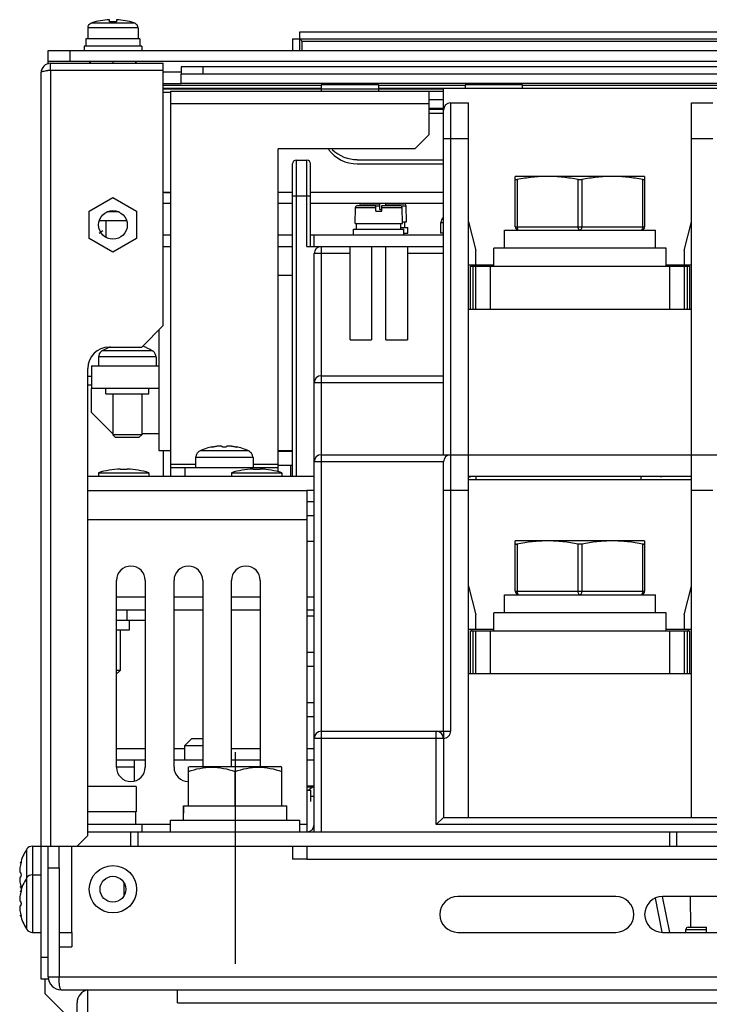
# Model space of a CAD drawing. Header units: millimetres. Extents: x 0 to 1800, y 0 to 1500.
# Tile 3 of 24: x 488 to 584, y 147 to 284. Entities that reach past the tile are written whole.
import ezdxf

# ---------------------------------------------------------------- set-up
doc = ezdxf.new("R2010")
doc.units = ezdxf.units.MM
doc.header["$LTSCALE"] = 99
doc.linetypes.add('CENTER', pattern=[0.6, 0.375, -0.075, 0.075, -0.075])
doc.layers.get('0').update_dxf_attribs({"linetype": 'CONTINUOUS'})
doc.layers.add('002_AXIS', color=7, linetype='CONTINUOUS')
doc.layers.add('00_COMPONENTS', color=7, linetype='CONTINUOUS')

msp = doc.modelspace()

# ---------------------------------------------------------------- linework, layer by layer
at = {"color": 7, "linetype": 'CONTINUOUS'}
for p, q in [((497.28, 282.44), (497.23, 282.44)), ((497.28, 282.51), (497.28, 282.44)), ((500.23, 283.31), (500.23, 283.61)), ((501.22, 283.61), (501.22, 283.31)), ((504.18, 282.51), (504.18, 282.44)), ((504.23, 282.44), (504.18, 282.44)), ((526.73, 279.34), (526.73, 281.94)), ((496.73, 279.94), (496.73, 279.34)), ((504.73, 279.94), (496.73, 279.94)), ((496.98, 280.94), (496.98, 279.94)), ((504.47, 280.94), (496.98, 280.94)), ((504.47, 280.94), (504.47, 279.94)), ((504.73, 279.94), (504.73, 279.34)), ((525.73, 280.94), (660.73, 280.94)), ((491.73, 277.42), (491.73, 279.34)), ((494.73, 279.34), (494.73, 277.84)), ((491.73, 277.84), (809.73, 277.84)), ((510.23, 277.04), (510.23, 276.04)), ((658.73, 277.04), (510.23, 277.04)), ((513.23, 277.04), (513.23, 276.04)), ((507.73, 274.52), (529.73, 274.52)), ((529.73, 274.54), (529.73, 273.64)), ((537.73, 274.54), (529.73, 274.54)), ((537.73, 273.64), (537.73, 274.54)), ((537.73, 274.52), (549.73, 274.52)), ((549.73, 274.54), (549.73, 274.04)), ((557.73, 274.54), (549.73, 274.54)), ((557.73, 274.04), (557.73, 274.54)), ((557.73, 274.52), (611.23, 274.52)), ((507.73, 274.09), (529.73, 274.09)), ((507.73, 273.97), (546.73, 273.97)), ((507.73, 273.54), (508.73, 273.54)), ((537.73, 274.09), (549.73, 274.09)), ((557.73, 274.09), (611.23, 274.09)), ((546.73, 271.12), (544.73, 271.12)), ((546.73, 270.54), (544.73, 270.54)), ((534.73, 264.12), (546.73, 264.12)), ((534.73, 263.54), (546.73, 263.54)), ((534.78, 257.74), (537.33, 257.74)), ((537.33, 256.94), (537.33, 257.74)), ((538.13, 256.94), (538.13, 257.74)), ((538.13, 257.74), (540.68, 257.74)), ((534.43, 255.24), (534.48, 257.45)), ((537.33, 256.94), (538.13, 256.94)), ((541.03, 255.24), (540.98, 257.45)), ((534.43, 255.24), (541.03, 255.24)), ((534.63, 254.44), (534.63, 255.24)), ((540.82, 254.44), (540.82, 255.24)), ((514.59, 224.15), (514.59, 224.1)), ((517.87, 224.15), (517.87, 224.1)), ((512.23, 222.74), (512.23, 222.67)), ((512.28, 222.74), (512.23, 222.74)), ((520.22, 222.74), (520.18, 222.74)), ((520.22, 222.74), (520.23, 222.67)), ((491.23, 150.04), (491.23, 148.04)), ((494.23, 145.04), (491.23, 148.04))]:
    msp.add_line(p, q, dxfattribs=at)
at = {"color": 9, "linetype": 'CONTINUOUS'}
for p, q in [((497.28, 282.51), (504.18, 282.51)), ((497.78, 283.18), (503.68, 283.18)), ((527.03, 280.64), (527.03, 279.34)), ((527.03, 280.64), (660.73, 280.64)), ((507.73, 276.34), (510.23, 276.34)), ((658.73, 274.74), (510.23, 274.74)), ((534.48, 257.45), (537.33, 257.45)), ((538.13, 257.45), (540.98, 257.45)), ((519.6, 223.57), (512.85, 223.57)), ((525.43, 223.64), (525.43, 223.54)), ((520.23, 222.67), (512.23, 222.67)), ((525.43, 221.54), (525.43, 220.04))]:
    msp.add_line(p, q, dxfattribs=at)
at = {"color": 3, "linetype": 'CONTINUOUS'}
for p, q in [((526.73, 281.94), (660.73, 281.94)), ((525.73, 280.94), (525.73, 279.34)), ((491.73, 279.34), (809.73, 279.34)), ((510.23, 274.74), (510.23, 276.04)), ((658.73, 276.04), (510.23, 276.04)), ((507.73, 274.74), (510.23, 274.74)), ((523.73, 223.54), (525.73, 223.54)), ((525.73, 221.54), (523.73, 221.54)), ((527.73, 216.54), (528.73, 216.54)), ((528.73, 214.54), (527.73, 214.54)), ((528.73, 200.54), (527.73, 200.54)), ((527.73, 195.54), (528.73, 195.54)), ((528.73, 193.54), (527.73, 193.54)), ((527.73, 188.54), (528.73, 188.54)), ((528.73, 186.54), (527.73, 186.54))]:
    msp.add_line(p, q, dxfattribs=at)
at = {"color": 7, "linetype": 'CONTINUOUS'}
for centre, radius, start, end in [((500.73, 273.64), 9.98, 92.8424, 107.1916), ((500.73, 273.64), 9.68, 87.0696, 92.9304), ((500.73, 273.64), 9.98, 72.8084, 87.1576), ((534.73, 268.54), 5, 216.5516, 270), ((534.73, 269.13), 5, 226.1026, 270.0056), ((534.78, 257.44), 0.3, 90, 178.7), ((540.68, 257.44), 0.3, 1.3, 90), ((516.23, 216.34), 7.98, 101.8493, 115.0336), ((516.23, 216.34), 7.98, 64.9664, 78.1507)]:
    msp.add_arc(centre, radius, start, end, dxfattribs=at)
at = {"color": 3, "linetype": 'CONTINUOUS'}
for centre, start, end in [((552.73, 219.04), 156.4304, 161.2109), ((574.73, 219.04), 19.5973, 24.0989)]:
    msp.add_arc(centre, 2.5, start, end, dxfattribs=at)
at = {"color": 7, "linetype": 'CONTINUOUS'}
for points in [[(497.28, 282.51), (497.28, 282.61), (497.3, 282.71), (497.34, 282.8)], [(497.34, 282.8), (497.38, 282.89), (497.44, 282.97), (497.52, 283.03)], [(497.52, 283.03), (497.59, 283.1), (497.68, 283.15), (497.78, 283.18)], [(503.68, 283.18), (503.77, 283.15), (503.86, 283.1), (503.94, 283.03)], [(503.94, 283.03), (504.01, 282.97), (504.07, 282.89), (504.11, 282.8)], [(504.11, 282.8), (504.15, 282.71), (504.18, 282.61), (504.18, 282.51)], [(512.85, 223.57), (512.74, 223.52), (512.64, 223.45), (512.56, 223.37)], [(519.89, 223.37), (519.81, 223.45), (519.71, 223.52), (519.6, 223.57)], [(512.36, 223.08), (512.31, 222.98), (512.28, 222.86), (512.28, 222.74)], [(512.56, 223.37), (512.48, 223.29), (512.41, 223.19), (512.36, 223.08)], [(520.09, 223.08), (520.04, 223.19), (519.97, 223.29), (519.89, 223.37)], [(520.18, 222.74), (520.17, 222.86), (520.14, 222.98), (520.09, 223.08)]]:
    msp.add_open_spline(points, degree=3, dxfattribs=at)
for points, knots in [([(527.03, 280.64), (526.99, 280.68), (526.92, 280.75), (526.82, 280.84), (526.78, 280.91), (526.73, 280.93), (526.73, 280.94)], [0, 0, 0, 0, 0.383036, 0.696945, 0.91829, 1, 1, 1, 1]), ([(527.03, 280.64), (526.99, 280.68), (526.92, 280.75), (526.83, 280.85), (526.76, 280.9), (526.74, 280.94), (526.73, 280.94)], [0, 0, 0, 0, 0.383036, 0.696945, 0.91829, 1, 1, 1, 1]), ([(507.71, 259.58), (507.78, 259.58), (508.11, 259.56), (508.44, 259.55), (508.7, 259.55)], [0, 0, 0, 0, 0.212111, 1, 1, 1, 1]), ([(514.45, 224.1), (514.45, 224.1), (514.46, 224.11), (514.47, 224.11), (514.5, 224.12), (514.54, 224.14), (514.57, 224.15), (514.59, 224.15)], [0, 0, 0, 0, 0.034652, 0.094067, 0.296643, 0.604502, 1, 1, 1, 1]), ([(514.58, 224.1), (514.56, 224.09), (514.53, 224.09), (514.49, 224.09), (514.47, 224.09), (514.45, 224.1), (514.45, 224.1)], [0, 0, 0, 0, 0.411913, 0.723694, 0.918884, 1, 1, 1, 1]), ([(514.9, 224.16), (514.85, 224.14), (514.74, 224.12), (514.64, 224.1), (514.58, 224.1)], [0, 0, 0, 0, 0.506422, 1, 1, 1, 1]), ([(515.93, 224.16), (515.93, 224.16), (515.92, 224.18), (515.9, 224.19), (515.87, 224.21), (515.83, 224.22), (515.78, 224.23), (515.7, 224.24), (515.58, 224.24), (515.42, 224.24), (515.24, 224.22), (515.07, 224.19), (514.96, 224.17), (514.9, 224.16)], [0, 0, 0, 0, 0.018225, 0.040825, 0.070991, 0.109865, 0.157589, 0.213794, 0.348489, 0.505507, 0.674018, 0.842479, 1, 1, 1, 1]), ([(516.53, 224.16), (516.53, 224.14), (516.51, 224.13), (516.48, 224.12), (516.42, 224.1), (516.34, 224.09), (516.23, 224.09), (516.12, 224.09), (516.03, 224.1), (515.98, 224.12), (515.95, 224.13), (515.93, 224.14), (515.93, 224.16)], [0, 0, 0, 0, 0.052864, 0.099635, 0.160262, 0.316183, 0.5, 0.683817, 0.839738, 0.900365, 0.947136, 1, 1, 1, 1]), ([(517.55, 224.16), (517.5, 224.17), (517.38, 224.19), (517.21, 224.22), (517.04, 224.24), (516.88, 224.24), (516.75, 224.24), (516.67, 224.23), (516.62, 224.22), (516.58, 224.21), (516.55, 224.19), (516.53, 224.18), (516.53, 224.16), (516.53, 224.16)], [0, 0, 0, 0, 0.157515, 0.325972, 0.494482, 0.651505, 0.786205, 0.84241, 0.890134, 0.929008, 0.959174, 0.981775, 1, 1, 1, 1]), ([(517.87, 224.1), (517.82, 224.1), (517.71, 224.12), (517.6, 224.14), (517.55, 224.16)], [0, 0, 0, 0, 0.493579, 1, 1, 1, 1]), ([(517.87, 224.15), (517.88, 224.15), (517.92, 224.14), (517.96, 224.12), (517.98, 224.11), (518, 224.11), (518, 224.1), (518, 224.1)], [0, 0, 0, 0, 0.395498, 0.703357, 0.905934, 0.965348, 1, 1, 1, 1]), ([(518, 224.1), (518, 224.1), (517.98, 224.09), (517.96, 224.09), (517.92, 224.09), (517.89, 224.09), (517.87, 224.1)], [0, 0, 0, 0, 0.081116, 0.276306, 0.588087, 1, 1, 1, 1])]:
    msp.add_open_spline(points, degree=3, knots=knots, dxfattribs=at)
at = {"layer": '002_AXIS', "color": 7, "linetype": 'CONTINUOUS'}
for p, q in [((497.23, 282.44), (497.23, 280.94)), ((504.23, 282.44), (504.23, 280.94)), ((534.23, 253.64), (534.23, 254.44)), ((534.23, 254.44), (541.23, 254.44)), ((541.23, 253.64), (541.23, 254.44)), ((512.23, 222.67), (512.23, 221.24)), ((520.23, 222.67), (520.23, 221.24))]:
    msp.add_line(p, q, dxfattribs=at)
at = {"layer": '002_AXIS', "color": 7, "linetype": 'CENTER'}
msp.add_line((517.73, 181.64), (517.73, 152.14), dxfattribs=at)
at = {"layer": '00_COMPONENTS', "color": 7, "linetype": 'CONTINUOUS'}
for p, q in [((492.03, 276.54), (492.03, 277.54)), ((497.43, 277.84), (497.63, 277.54)), ((500.73, 277.84), (500.73, 277.54)), ((504.03, 277.84), (503.82, 277.54)), ((507.73, 276.54), (507.73, 277.54)), ((508.73, 273.64), (508.73, 220.04)), ((508.73, 273.64), (546.73, 273.64)), ((544.73, 267.64), (544.73, 273.64)), ((546.73, 223.04), (546.73, 274.04)), ((754.73, 274.04), (546.73, 274.04)), ((547.73, 272.04), (550.23, 272.04)), ((550.23, 172.54), (550.23, 272.04)), ((581.23, 172.54), (581.23, 272.04)), ((581.23, 272.04), (584.23, 272.04)), ((546.73, 271.24), (544.73, 271.24)), ((542.73, 265.64), (544.73, 267.64)), ((523.73, 220.67), (523.73, 265.64)), ((542.73, 265.64), (523.73, 265.64)), ((525.73, 220.04), (525.73, 263.54)), ((526.23, 264.04), (527.73, 264.04)), ((528.23, 252.04), (528.23, 263.54)), ((556.73, 254.79), (556.73, 261.79)), ((574.73, 261.79), (556.73, 261.79)), ((574.73, 261.79), (574.73, 254.79)), ((497.43, 256.95), (500.73, 258.86)), ((500.73, 258.86), (504.03, 256.95)), ((508.73, 258.04), (507.73, 258.04)), ((525.73, 258.04), (523.73, 258.04)), ((546.73, 258.04), (528.23, 258.04)), ((535.33, 257.99), (537.88, 257.99)), ((537.88, 257.19), (537.88, 257.99)), ((538.68, 257.99), (538.68, 257.74)), ((538.68, 257.99), (541.23, 257.99)), ((497.43, 253.14), (497.43, 256.95)), ((501.58, 256.84), (499.88, 256.84)), ((504.03, 256.95), (504.03, 253.14)), ((537.88, 257.19), (538.13, 257.19)), ((541.58, 255.49), (541.53, 257.7)), ((498.85, 255.64), (502.61, 255.64)), ((499.73, 255.64), (499.73, 253.34)), ((541.02, 255.49), (541.58, 255.49)), ((541.37, 254.69), (541.37, 255.49)), ((546.33, 255.39), (546.33, 255.32)), ((546.38, 255.39), (546.33, 255.39)), ((546.33, 255.32), (546.33, 253.89)), ((550.23, 255.49), (551.23, 251.49)), ((580.23, 251.49), (581.23, 255.49)), ((507.73, 253.64), (508.73, 253.64)), ((523.73, 253.64), (525.73, 253.64)), ((528.23, 253.64), (546.73, 253.64)), ((528.73, 252.04), (528.73, 253.64)), ((540.82, 254.69), (541.78, 254.69)), ((541.23, 253.89), (541.78, 253.89)), ((541.78, 253.89), (541.78, 254.69)), ((546.73, 253.89), (546.33, 253.89)), ((555.23, 251.79), (555.23, 254.29)), ((555.23, 254.29), (576.23, 254.29)), ((576.23, 251.79), (576.23, 254.29)), ((500.73, 251.23), (497.43, 253.14)), ((504.03, 253.14), (500.73, 251.23)), ((507.73, 252.04), (508.73, 252.04)), ((523.73, 252.04), (525.73, 252.04)), ((527.73, 252.04), (546.73, 252.04)), ((528.73, 170.54), (528.73, 251.04)), ((533.73, 239.04), (533.73, 252.04)), ((536.73, 252.04), (536.73, 239.04)), ((538.73, 239.04), (538.73, 252.04)), ((541.73, 252.04), (541.73, 239.04)), ((551.23, 249.49), (551.23, 251.49)), ((553.73, 249.29), (553.73, 251.79)), ((577.73, 251.79), (553.73, 251.79)), ((577.73, 249.29), (577.73, 251.79)), ((580.23, 251.49), (580.23, 249.49)), ((550.23, 249.49), (553.73, 249.49)), ((550.48, 243.29), (550.48, 249.29)), ((550.48, 249.29), (580.98, 249.29)), ((550.68, 249.29), (550.68, 249.49)), ((551.23, 243.29), (551.23, 249.29)), ((577.73, 249.49), (581.23, 249.49)), ((580.23, 249.29), (580.23, 243.29)), ((580.78, 249.49), (580.78, 249.29)), ((580.98, 249.29), (580.98, 243.29)), ((523.73, 248.04), (525.73, 248.04)), ((550.23, 243.29), (581.23, 243.29)), ((507.13, 240.44), (507.13, 223.64)), ((533.73, 239.04), (536.73, 239.04)), ((538.73, 239.04), (541.73, 239.04)), ((499.16, 237.44), (499.11, 237.44)), ((499.23, 237.49), (499.16, 237.44)), ((506.29, 237.44), (506.22, 237.49)), ((506.34, 237.44), (506.29, 237.44)), ((498.73, 236.65), (498.73, 235.44)), ((506.73, 236.65), (506.73, 235.44)), ((529.73, 234.04), (546.73, 234.04)), ((497.73, 232.74), (497.23, 232.74)), ((497.73, 228.94), (497.73, 232.24)), ((499.73, 231.54), (499.73, 232.24)), ((505.73, 231.54), (505.73, 232.24)), ((499.73, 231.54), (505.73, 231.54)), ((500.73, 231.54), (500.73, 225.82)), ((504.73, 231.54), (504.73, 225.82)), ((497.73, 228.94), (500.73, 225.94)), ((500.73, 225.82), (501.11, 225.44)), ((504.73, 225.82), (500.73, 225.82)), ((504.35, 225.44), (501.11, 225.44)), ((504.73, 225.82), (504.35, 225.44)), ((507.13, 225.94), (504.73, 225.94)), ((507.13, 223.64), (508.73, 223.64)), ((507.73, 223.64), (507.73, 220.04)), ((523.73, 223.64), (525.73, 223.64)), ((529.73, 223.04), (771.73, 223.04)), ((501.73, 221.04), (502.73, 221.04)), ((508.73, 221.24), (523.73, 221.24)), ((510.73, 221.24), (510.73, 220.04)), ((520.23, 221.04), (521.23, 221.04)), ((521.73, 221.24), (521.73, 221)), ((546.73, 184.54), (546.73, 222.04)), ((498.73, 220.54), (498.73, 220.04)), ((498.73, 220.54), (505.73, 220.54)), ((505.73, 220.54), (505.73, 220.04)), ((517.23, 220.54), (517.23, 220.04)), ((517.23, 220.54), (524.23, 220.54)), ((524.23, 220.54), (524.23, 220.04)), ((550.23, 220.04), (581.23, 220.04)), ((581.23, 219.54), (550.23, 219.54)), ((551.23, 220.04), (551.23, 219.54)), ((574.23, 219.54), (574.23, 220.04)), ((528.73, 218.04), (527.73, 218.04)), ((556.73, 204.04), (556.73, 211.04)), ((574.73, 211.04), (556.73, 211.04)), ((574.73, 211.04), (574.73, 204.04)), ((550.23, 204.74), (551.23, 200.74)), ((580.23, 200.74), (581.23, 204.74)), ((555.23, 201.04), (555.23, 203.54)), ((555.23, 203.54), (576.23, 203.54)), ((576.23, 201.04), (576.23, 203.54)), ((502.73, 199.94), (502.73, 201.44)), ((551.23, 198.74), (551.23, 200.74)), ((553.73, 198.54), (553.73, 201.04)), ((577.73, 201.04), (553.73, 201.04)), ((577.73, 198.54), (577.73, 201.04)), ((580.23, 200.74), (580.23, 198.74)), ((505.23, 199.94), (501.23, 199.94)), ((503.03, 198.64), (503.03, 199.94)), ((501.23, 198.64), (503.03, 198.64)), ((501.73, 198.64), (501.73, 193.02)), ((550.23, 198.74), (553.73, 198.74)), ((550.48, 192.54), (550.48, 198.54)), ((550.48, 198.54), (580.98, 198.54)), ((550.68, 198.54), (550.68, 198.74)), ((551.23, 192.54), (551.23, 198.54)), ((577.73, 198.74), (581.23, 198.74)), ((580.23, 198.54), (580.23, 192.54)), ((580.78, 198.74), (580.78, 198.54)), ((580.98, 198.54), (580.98, 192.54)), ((501.73, 193.02), (501.23, 193.02)), ((501.35, 192.64), (501.23, 192.64)), ((501.73, 193.02), (501.35, 192.64)), ((581.23, 192.54), (550.23, 192.54)), ((529.73, 184.54), (546.73, 184.54)), ((510.73, 182.54), (511.73, 183.54)), ((510.73, 180.55), (510.73, 182.54)), ((510.73, 182.54), (513.23, 182.54)), ((511.73, 183.54), (513.23, 183.54)), ((546.73, 183.54), (546.73, 172.54)), ((501.23, 182.15), (505.23, 182.15)), ((509.23, 182.15), (510.73, 182.15)), ((517.23, 182.15), (521.23, 182.15)), ((527.73, 182.15), (528.73, 182.15)), ((501.23, 180.55), (505.23, 180.55)), ((503.73, 177.66), (503.73, 180.55)), ((509.23, 180.55), (513.23, 180.55)), ((511.21, 179.52), (511.43, 179.64)), ((511.43, 179.64), (524.03, 179.64)), ((517.23, 180.55), (521.23, 180.55)), ((524.24, 179.52), (524.03, 179.64)), ((527.73, 180.55), (528.73, 180.55)), ((503.73, 179.54), (501.23, 179.54)), ((511.23, 174.14), (511.23, 179.53)), ((517.73, 174.14), (517.73, 178.95)), ((524.23, 174.14), (524.23, 179.53)), ((527.73, 176.94), (528.73, 176.94)), ((503.98, 176.84), (497.23, 176.84)), ((503.98, 176.84), (503.98, 173.34)), ((528.73, 176.74), (527.73, 176.74)), ((527.73, 176.34), (528.28, 176.34)), ((528.28, 174.74), (528.28, 176.34)), ((510.53, 173.64), (510.53, 174.14)), ((510.53, 174.14), (524.93, 174.14)), ((510.58, 174.14), (510.58, 174.14)), ((524.93, 172.14), (524.93, 174.14)), ((528.73, 175.44), (528.28, 175.44)), ((503.98, 173.34), (497.23, 173.34)), ((503.88, 173.34), (503.88, 171.54)), ((510.55, 173.64), (510.55, 173.65)), ((504.73, 171.54), (497.23, 171.54)), ((504.73, 171.54), (504.73, 170.54)), ((508.73, 170.54), (508.73, 172.14)), ((508.73, 172.14), (526.73, 172.14)), ((510.53, 172.14), (510.53, 172.64)), ((526.73, 170.54), (526.73, 172.14)), ((545.73, 171.54), (546.73, 172.54)), ((546.73, 172.54), (754.73, 172.54)), ((503.23, 168.54), (503.23, 170.54)), ((504.23, 168.54), (504.23, 170.54)), ((578.23, 168.54), (578.23, 170.54)), ((578.23, 170.54), (723.23, 170.54)), ((579.23, 168.54), (579.23, 170.54)), ((488.73, 168.11), (488.68, 168.04)), ((488.73, 168.16), (488.73, 168.11)), ((489.52, 168.54), (490.73, 168.54)), ((491.73, 166.04), (491.73, 168.54)), ((525.73, 168.54), (579.03, 168.54)), ((487.87, 166.18), (487.93, 166.18)), ((489.52, 164.54), (490.73, 164.54)), ((491.73, 165.54), (493.23, 165.54)), ((493.23, 165.54), (493.23, 154.54)), ((488.73, 164.11), (488.68, 164.04)), ((488.73, 164.16), (488.73, 164.11)), ((502.23, 163.53), (502.23, 161.55)), ((487.87, 162.91), (487.93, 162.91)), ((487.87, 162.18), (487.93, 162.18)), ((576.21, 161.31), (577.1, 156.56)), ((577.18, 161.54), (578.17, 156.54)), ((581.14, 157.24), (581.13, 161.54)), ((487.87, 158.91), (487.93, 158.91)), ((488.68, 157.05), (488.73, 156.98)), ((488.73, 156.98), (488.73, 156.93)), ((489.52, 156.54), (490.73, 156.54)), ((580.47, 156.54), (580.48, 156.95)), ((580.78, 157.24), (583.33, 157.24)), ((583.33, 156.54), (583.33, 157.24)), ((491.73, 153.04), (490.73, 153.04)), ((491.73, 150.04), (490.73, 150.04)), ((491.73, 150.34), (491.73, 150.04)), ((497.23, 47.34), (497.23, 148.54)), ((509.73, 146.74), (509.73, 148.54))]:
    msp.add_line(p, q, dxfattribs=at)
at = {"layer": '00_COMPONENTS', "color": 3, "linetype": 'CONTINUOUS'}
for p, q in [((492.03, 277.54), (507.73, 277.54)), ((490.73, 150.04), (490.73, 276.24)), ((507.73, 276.54), (492.03, 276.54)), ((507.73, 241.04), (507.73, 276.54)), ((546.73, 272.44), (544.73, 272.44)), ((508.73, 259.54), (507.73, 259.54)), ((525.73, 259.54), (523.73, 259.54)), ((546.73, 259.54), (528.23, 259.54)), ((504.73, 238.04), (507.73, 241.04)), ((500.23, 238.04), (504.73, 238.04)), ((497.23, 170.04), (497.23, 235.04)), ((497.73, 235.44), (497.73, 232.24)), ((497.73, 235.44), (507.13, 235.44)), ((497.73, 233.94), (497.23, 233.94)), ((507.13, 232.24), (497.73, 232.24)), ((497.23, 220.04), (528.73, 220.04)), ((497.23, 218.04), (527.73, 218.04)), ((527.73, 218.04), (527.73, 170.54)), ((528.73, 210.94), (527.73, 210.94)), ((501.23, 179.54), (501.23, 205.54)), ((505.23, 205.54), (505.23, 179.54)), ((509.23, 179.54), (509.23, 205.54)), ((513.23, 205.54), (513.23, 179.64)), ((517.23, 179.64), (517.23, 205.54)), ((521.23, 205.54), (521.23, 179.64)), ((501.23, 201.44), (505.23, 201.44)), ((509.23, 201.44), (513.23, 201.44)), ((517.23, 201.44), (521.23, 201.44)), ((527.73, 201.44), (528.73, 201.44)), ((495.73, 168.54), (497.23, 170.04)), ((497.23, 170.54), (578.23, 170.54)), ((490.73, 168.54), (525.73, 168.54)), ((493.23, 165.54), (493.23, 168.54)), ((525.73, 168.54), (525.73, 166.74)), ((527.73, 168.54), (527.73, 166.74)), ((579.03, 168.54), (722.43, 168.54)), ((491.73, 150.34), (491.73, 166.04)), ((527.73, 166.74), (525.73, 166.74)), ((570.73, 161.54), (548.73, 161.54)), ((599.23, 161.54), (577.23, 161.54)), ((493.23, 156.54), (495.03, 156.54)), ((495.03, 156.54), (495.03, 154.54)), ((548.73, 156.54), (570.73, 156.54)), ((577.23, 156.54), (599.23, 156.54)), ((493.23, 154.54), (493.23, 150.34)), ((493.23, 154.54), (495.03, 154.54)), ((493.53, 148.54), (807.93, 148.54)), ((495.73, 47.34), (495.73, 146.74))]:
    msp.add_line(p, q, dxfattribs=at)
at = {"layer": '00_COMPONENTS', "color": 9, "linetype": 'CONTINUOUS'}
for p, q in [((492.03, 276.54), (492.03, 168.54)), ((508.73, 271.94), (544.73, 271.94)), ((547.73, 272.04), (547.73, 184.54)), ((550.23, 267.04), (546.73, 267.04)), ((584.23, 267.04), (581.23, 267.04)), ((526.23, 264.04), (526.23, 220.04)), ((527.73, 252.04), (527.73, 264.04)), ((556.98, 261.34), (556.98, 254.79)), ((565.48, 254.79), (565.48, 261.34)), ((565.98, 261.34), (565.98, 254.79)), ((574.48, 254.79), (574.48, 261.34)), ((528.23, 259.04), (525.73, 259.04)), ((537.33, 257.7), (537.88, 257.7)), ((540.83, 257.7), (541.53, 257.7)), ((546.73, 255.32), (546.33, 255.32)), ((556.73, 254.79), (574.73, 254.79)), ((533.73, 251.04), (528.73, 251.04)), ((529.73, 252.04), (529.73, 170.54)), ((546.73, 251.04), (541.73, 251.04)), ((550.83, 249.29), (550.83, 243.29)), ((553.23, 249.29), (553.23, 243.29)), ((578.23, 243.29), (578.23, 249.29)), ((580.63, 249.29), (580.63, 243.29)), ((506.22, 237.49), (499.23, 237.49)), ((506.73, 236.65), (498.73, 236.65)), ((546.73, 233.04), (528.73, 233.04)), ((508.73, 221.74), (512.23, 221.74)), ((520.23, 221.74), (523.73, 221.74)), ((546.73, 222.04), (528.73, 222.04)), ((550.23, 218.04), (546.73, 218.04)), ((584.23, 218.04), (581.23, 218.04)), ((497.23, 214.04), (527.73, 214.04)), ((556.98, 210.59), (556.98, 204.04)), ((565.48, 204.04), (565.48, 210.59)), ((565.98, 210.59), (565.98, 204.04)), ((574.48, 204.04), (574.48, 210.59)), ((501.23, 203.24), (505.23, 203.24)), ((509.23, 203.24), (513.23, 203.24)), ((517.23, 203.24), (521.23, 203.24)), ((527.73, 203.24), (528.73, 203.24)), ((556.73, 204.04), (574.73, 204.04)), ((550.83, 198.54), (550.83, 192.54)), ((553.23, 198.54), (553.23, 192.54)), ((578.23, 192.54), (578.23, 198.54)), ((580.63, 198.54), (580.63, 192.54)), ((545.73, 171.54), (545.73, 184.54)), ((546.73, 184.54), (546.73, 183.54)), ((546.73, 184.54), (547.73, 184.54)), ((546.73, 183.54), (528.73, 183.54)), ((508.73, 171.54), (504.73, 171.54)), ((527.73, 171.54), (526.73, 171.54)), ((755.73, 171.54), (545.73, 171.54)), ((488.68, 168.04), (488.68, 157.05)), ((489.52, 168.54), (489.52, 156.54)), ((495.03, 156.54), (495.03, 168.54)), ((527.73, 166.74), (773.73, 166.74)), ((580.48, 156.95), (583.33, 156.95)), ((491.73, 150.34), (809.73, 150.34)), ((509.73, 146.74), (791.73, 146.74))]:
    msp.add_line(p, q, dxfattribs=at)
at = {"layer": '00_COMPONENTS', "color": 7, "linetype": 'CONTINUOUS'}
msp.add_circle((500.73, 255.04), 2, dxfattribs=at)
at = {"layer": '00_COMPONENTS', "color": 9, "linetype": 'CONTINUOUS'}
msp.add_circle((500.73, 162.54), 3.3, dxfattribs=at)
at = {"layer": '00_COMPONENTS', "color": 3, "linetype": 'CONTINUOUS'}
msp.add_circle((500.73, 162.54), 1.8, dxfattribs=at)
for centre, radius, start, end in [((492.03, 276.24), 1.3, 90, 180), ((492.04, 270.68), 5.86, 90.1468, 93.5736), ((500.23, 235.04), 3, 90, 180), ((503.23, 205.54), 2, 0, 180), ((511.23, 205.54), 2, 0, 180), ((519.23, 205.54), 2, 0, 180), ((503.23, 179.54), 2, 180, 360), ((511.23, 179.54), 2, 180, 270), ((527.73, 171.54), 1, 270, 360), ((548.73, 159.04), 2.5, 90, 270), ((570.73, 159.04), 2.5, 270, 90), ((577.23, 159.04), 2.5, 90, 270), ((493.53, 150.34), 1.8, 180, 270), ((497.53, 146.74), 1.8, 99.6574, 180)]:
    msp.add_arc(centre, radius, start, end, dxfattribs=at)
at = {"layer": '00_COMPONENTS', "color": 7, "linetype": 'CONTINUOUS'}
for centre, radius, start, end in [((547.73, 271.04), 1, 90, 179.9999), ((526.23, 263.54), 0.5, 90, 179.9997), ((527.73, 263.54), 0.5, 0, 90), ((535.33, 257.69), 0.3, 90, 170.0186), ((541.23, 257.69), 0.3, 1.3, 90), ((547.38, 255.31), 1.01, 130.6595, 135.2098), ((500.73, 251.54), 3, 117.7313, 129.7159), ((557.23, 254.79), 0.5, 180, 270), ((574.23, 254.79), 0.5, 270, 360), ((529.73, 251.04), 1, 90, 180), ((499.73, 236.65), 1, 127.7932, 180), ((502.73, 232.04), 6.47, 111.7131, 122.6763), ((502.73, 232.04), 6.47, 57.3237, 70.3911), ((505.73, 236.65), 1, 0, 52.2068), ((529.73, 233.04), 1, 90, 180), ((529.73, 222.04), 1, 90, 180), ((547.73, 222.04), 1, 90, 180), ((502.23, 208.79), 12.26, 92.3373, 106.5873), ((502.23, 208.79), 12.26, 73.4127, 87.6627), ((520.73, 208.79), 12.26, 92.3373, 106.5873), ((520.73, 208.79), 12.26, 73.4127, 87.6627), ((557.23, 204.04), 0.5, 180, 270), ((574.23, 204.04), 0.5, 270, 360), ((529.73, 183.54), 1, 90, 180), ((545.73, 183.54), 1, 0, 90), ((529.41, 174.94), 2, 115.6486, 134.508), ((532.12, 173.64), 21.59, 178.6713, 179.9983), ((531.9, 172.65), 21.38, 176.0066, 177.3376), ((532.09, 173.64), 21.57, 180.0009, 181.3295), ((532.08, 172.65), 21.55, 177.3444, 178.6725), ((532.09, 172.64), 21.57, 178.6705, 179.9991), ((494.13, 164.54), 6.47, 147.3237, 165.3394), ((489.52, 167.54), 1, 90, 142.2068), ((489.52, 163.54), 1, 90, 142.2068), ((494.13, 160.54), 6.47, 147.3237, 165.3394), ((494.13, 164.54), 6.47, 194.6606, 197.9128), ((494.13, 160.54), 6.47, 194.6606, 212.6763), ((489.52, 157.54), 1, 217.7932, 270), ((580.78, 156.94), 0.3, 90, 178.7)]:
    msp.add_arc(centre, radius, start, end, dxfattribs=at)
at = {"layer": '00_COMPONENTS', "color": 9, "linetype": 'CONTINUOUS'}
msp.add_arc((546.73, 184.54), 1, 270, 0.0032, dxfattribs=at)
at = {"layer": '00_COMPONENTS', "color": 3, "linetype": 'CONTINUOUS'}
for points, knots in [([(490.73, 276.24), (490.73, 276.28), (490.82, 276.37), (491.14, 276.48), (491.44, 276.52), (491.68, 276.53)], [0, 0, 0, 0, 0.113146, 0.319802, 1, 1, 1, 1]), ([(493.53, 148.54), (493.5, 148.54), (493.47, 148.57), (493.44, 148.62), (493.4, 148.71), (493.35, 148.86), (493.29, 149.19), (493.24, 149.69), (493.23, 150.11), (493.23, 150.34)], [0, 0, 0, 0, 0.036186, 0.063519, 0.098376, 0.191037, 0.31291, 0.628207, 1, 1, 1, 1])]:
    msp.add_open_spline(points, degree=3, knots=knots, dxfattribs=at)
at = {"layer": '00_COMPONENTS', "color": 7, "linetype": 'CONTINUOUS'}
for points, knots in [([(556.98, 261.34), (556.94, 261.33), (556.88, 261.32), (556.81, 261.31), (556.77, 261.32), (556.74, 261.32), (556.73, 261.33), (556.73, 261.34)], [0, 0, 0, 0, 0.403294, 0.711759, 0.823812, 0.906715, 1, 1, 1, 1]), ([(561.23, 261.79), (560.51, 261.79), (559.09, 261.71), (557.68, 261.48), (556.98, 261.34)], [0, 0, 0, 0, 0.499307, 1, 1, 1, 1]), ([(565.48, 261.34), (564.78, 261.48), (563.37, 261.71), (561.94, 261.79), (561.23, 261.79)], [0, 0, 0, 0, 0.500693, 1, 1, 1, 1]), ([(565.98, 261.34), (565.9, 261.32), (565.73, 261.31), (565.56, 261.32), (565.48, 261.34)], [0, 0, 0, 0, 0.500001, 1, 1, 1, 1]), ([(570.23, 261.79), (569.51, 261.79), (568.09, 261.71), (566.68, 261.48), (565.98, 261.34)], [0, 0, 0, 0, 0.499307, 1, 1, 1, 1]), ([(574.48, 261.34), (573.78, 261.48), (572.37, 261.71), (570.94, 261.79), (570.23, 261.79)], [0, 0, 0, 0, 0.500693, 1, 1, 1, 1]), ([(574.73, 261.34), (574.73, 261.33), (574.71, 261.32), (574.69, 261.32), (574.64, 261.31), (574.57, 261.32), (574.51, 261.33), (574.48, 261.34)], [0, 0, 0, 0, 0.093288, 0.17619, 0.288244, 0.596711, 1, 1, 1, 1]), ([(556.98, 210.59), (556.94, 210.58), (556.88, 210.57), (556.81, 210.56), (556.77, 210.57), (556.74, 210.57), (556.73, 210.58), (556.73, 210.59)], [0, 0, 0, 0, 0.403294, 0.711759, 0.823812, 0.906715, 1, 1, 1, 1]), ([(561.23, 211.04), (560.51, 211.04), (559.09, 210.96), (557.68, 210.73), (556.98, 210.59)], [0, 0, 0, 0, 0.499307, 1, 1, 1, 1]), ([(565.48, 210.59), (564.78, 210.73), (563.37, 210.96), (561.94, 211.04), (561.23, 211.04)], [0, 0, 0, 0, 0.500693, 1, 1, 1, 1]), ([(565.98, 210.59), (565.9, 210.57), (565.73, 210.56), (565.56, 210.57), (565.48, 210.59)], [0, 0, 0, 0, 0.500001, 1, 1, 1, 1]), ([(570.23, 211.04), (569.51, 211.04), (568.09, 210.96), (566.68, 210.73), (565.98, 210.59)], [0, 0, 0, 0, 0.499307, 1, 1, 1, 1]), ([(574.48, 210.59), (573.78, 210.73), (572.37, 210.96), (570.94, 211.04), (570.23, 211.04)], [0, 0, 0, 0, 0.500693, 1, 1, 1, 1]), ([(574.73, 210.59), (574.73, 210.58), (574.71, 210.57), (574.69, 210.57), (574.64, 210.56), (574.57, 210.57), (574.51, 210.58), (574.48, 210.59)], [0, 0, 0, 0, 0.093288, 0.17619, 0.288244, 0.596711, 1, 1, 1, 1]), ([(511.23, 178.95), (511.75, 179.12), (512.82, 179.42), (514.48, 179.58), (516.13, 179.42), (517.2, 179.12), (517.73, 178.95)], [0, 0, 0, 0, 0.250935, 0.5, 0.749066, 1, 1, 1, 1]), ([(517.73, 178.95), (518.25, 179.12), (519.32, 179.42), (520.98, 179.58), (522.63, 179.42), (523.7, 179.12), (524.23, 178.95)], [0, 0, 0, 0, 0.250934, 0.5, 0.749066, 1, 1, 1, 1]), ([(487.93, 166.19), (487.93, 166.14), (487.91, 166.03), (487.88, 165.92), (487.86, 165.87)], [0, 0, 0, 0, 0.493625, 1, 1, 1, 1]), ([(487.87, 166.18), (487.87, 166.2), (487.88, 166.23), (487.9, 166.28), (487.91, 166.3), (487.93, 166.32), (487.93, 166.32)], [0, 0, 0, 0, 0.387715, 0.692844, 0.898382, 1, 1, 1, 1]), ([(487.93, 166.32), (487.94, 166.32), (487.94, 166.31), (487.94, 166.3), (487.94, 166.27), (487.94, 166.24), (487.94, 166.21), (487.93, 166.19)], [0, 0, 0, 0, 0.087657, 0.170099, 0.282039, 0.591207, 1, 1, 1, 1]), ([(487.86, 165.87), (487.83, 165.76), (487.78, 165.53), (487.75, 165.25), (487.76, 165.05), (487.77, 164.96), (487.8, 164.9), (487.81, 164.87), (487.84, 164.85), (487.85, 164.84), (487.86, 164.84)], [0, 0, 0, 0, 0.323263, 0.645923, 0.779454, 0.882676, 0.921854, 0.953134, 0.978092, 1, 1, 1, 1]), ([(487.86, 164.84), (487.87, 164.84), (487.89, 164.82), (487.91, 164.79), (487.92, 164.74), (487.94, 164.66), (487.94, 164.54), (487.94, 164.43), (487.92, 164.35), (487.91, 164.3), (487.89, 164.26), (487.87, 164.24), (487.86, 164.24)], [0, 0, 0, 0, 0.058632, 0.105837, 0.165929, 0.319288, 0.5, 0.680713, 0.834071, 0.894164, 0.941368, 1, 1, 1, 1]), ([(487.86, 164.24), (487.85, 164.24), (487.84, 164.24), (487.81, 164.22), (487.8, 164.19), (487.77, 164.13), (487.76, 164.04), (487.75, 163.84), (487.78, 163.56), (487.83, 163.33), (487.86, 163.22)], [0, 0, 0, 0, 0.021907, 0.046865, 0.078145, 0.117324, 0.220545, 0.354072, 0.676727, 1, 1, 1, 1]), ([(487.86, 163.22), (487.88, 163.17), (487.91, 163.06), (487.93, 162.95), (487.93, 162.9)], [0, 0, 0, 0, 0.506375, 1, 1, 1, 1]), ([(487.86, 161.87), (487.83, 161.76), (487.78, 161.53), (487.75, 161.25), (487.76, 161.05), (487.77, 160.96), (487.8, 160.9), (487.81, 160.87), (487.84, 160.85), (487.85, 160.84), (487.86, 160.84)], [0, 0, 0, 0, 0.323263, 0.645923, 0.779454, 0.882676, 0.921854, 0.953134, 0.978092, 1, 1, 1, 1]), ([(487.93, 162.19), (487.93, 162.14), (487.91, 162.03), (487.88, 161.92), (487.86, 161.87)], [0, 0, 0, 0, 0.493625, 1, 1, 1, 1]), ([(487.93, 162.77), (487.93, 162.77), (487.91, 162.79), (487.9, 162.81), (487.88, 162.85), (487.87, 162.89), (487.87, 162.91)], [0, 0, 0, 0, 0.101618, 0.307155, 0.612285, 1, 1, 1, 1]), ([(487.87, 162.18), (487.87, 162.2), (487.88, 162.23), (487.9, 162.28), (487.91, 162.3), (487.93, 162.32), (487.93, 162.32)], [0, 0, 0, 0, 0.387715, 0.692844, 0.898382, 1, 1, 1, 1]), ([(487.93, 162.9), (487.94, 162.88), (487.94, 162.85), (487.94, 162.81), (487.94, 162.79), (487.94, 162.78), (487.94, 162.77), (487.93, 162.77)], [0, 0, 0, 0, 0.408793, 0.717961, 0.8299, 0.912343, 1, 1, 1, 1]), ([(487.93, 162.32), (487.94, 162.32), (487.94, 162.31), (487.94, 162.3), (487.94, 162.27), (487.94, 162.24), (487.94, 162.21), (487.93, 162.19)], [0, 0, 0, 0, 0.087657, 0.170099, 0.282039, 0.591207, 1, 1, 1, 1]), ([(487.86, 160.84), (487.87, 160.84), (487.89, 160.82), (487.91, 160.79), (487.92, 160.74), (487.94, 160.66), (487.94, 160.54), (487.94, 160.43), (487.92, 160.35), (487.91, 160.3), (487.89, 160.26), (487.87, 160.24), (487.86, 160.24)], [0, 0, 0, 0, 0.058632, 0.105837, 0.165929, 0.319288, 0.5, 0.680713, 0.834071, 0.894164, 0.941368, 1, 1, 1, 1]), ([(487.86, 160.24), (487.85, 160.24), (487.84, 160.24), (487.81, 160.22), (487.8, 160.19), (487.77, 160.13), (487.76, 160.04), (487.75, 159.84), (487.78, 159.56), (487.83, 159.33), (487.86, 159.22)], [0, 0, 0, 0, 0.021907, 0.046865, 0.078145, 0.117324, 0.220545, 0.354072, 0.676727, 1, 1, 1, 1]), ([(487.86, 159.22), (487.88, 159.17), (487.91, 159.06), (487.93, 158.95), (487.93, 158.9)], [0, 0, 0, 0, 0.506375, 1, 1, 1, 1]), ([(487.93, 158.77), (487.93, 158.77), (487.91, 158.79), (487.9, 158.81), (487.88, 158.85), (487.87, 158.89), (487.87, 158.91)], [0, 0, 0, 0, 0.101618, 0.307155, 0.612285, 1, 1, 1, 1]), ([(487.93, 158.9), (487.94, 158.88), (487.94, 158.85), (487.94, 158.81), (487.94, 158.79), (487.94, 158.78), (487.94, 158.77), (487.93, 158.77)], [0, 0, 0, 0, 0.408793, 0.717961, 0.8299, 0.912343, 1, 1, 1, 1])]:
    msp.add_open_spline(points, degree=3, knots=knots, dxfattribs=at)
for points in [[(546.46, 255.73), (546.41, 255.63), (546.38, 255.51), (546.38, 255.39)], [(546.66, 256.02), (546.58, 255.94), (546.51, 255.84), (546.46, 255.73)]]:
    msp.add_open_spline(points, degree=3, dxfattribs=at)
at = {"layer": '00_COMPONENTS', "color": 9, "linetype": 'CONTINUOUS'}
for points, knots in [([(556.98, 254.79), (556.98, 254.73), (556.99, 254.61), (557.04, 254.45), (557.11, 254.33), (557.19, 254.29), (557.23, 254.29)], [0, 0, 0, 0, 0.319638, 0.603842, 0.828843, 1, 1, 1, 1]), ([(565.73, 254.29), (565.69, 254.29), (565.61, 254.33), (565.54, 254.45), (565.49, 254.61), (565.48, 254.73), (565.48, 254.79)], [0, 0, 0, 0, 0.171158, 0.396161, 0.680367, 1, 1, 1, 1]), ([(565.98, 254.79), (565.98, 254.73), (565.97, 254.61), (565.92, 254.45), (565.84, 254.33), (565.76, 254.29), (565.73, 254.29)], [0, 0, 0, 0, 0.319638, 0.603842, 0.828843, 1, 1, 1, 1]), ([(574.23, 254.29), (574.26, 254.29), (574.34, 254.33), (574.42, 254.45), (574.47, 254.61), (574.48, 254.73), (574.48, 254.79)], [0, 0, 0, 0, 0.171158, 0.396161, 0.680367, 1, 1, 1, 1]), ([(556.98, 204.04), (556.98, 203.98), (556.99, 203.86), (557.04, 203.7), (557.11, 203.58), (557.19, 203.54), (557.23, 203.54)], [0, 0, 0, 0, 0.319638, 0.603842, 0.828843, 1, 1, 1, 1]), ([(565.73, 203.54), (565.69, 203.54), (565.61, 203.58), (565.54, 203.7), (565.49, 203.86), (565.48, 203.98), (565.48, 204.04)], [0, 0, 0, 0, 0.171158, 0.396161, 0.680367, 1, 1, 1, 1]), ([(565.98, 204.04), (565.98, 203.98), (565.97, 203.86), (565.92, 203.7), (565.84, 203.58), (565.76, 203.54), (565.73, 203.54)], [0, 0, 0, 0, 0.319638, 0.603842, 0.828843, 1, 1, 1, 1]), ([(574.23, 203.54), (574.26, 203.54), (574.34, 203.58), (574.42, 203.7), (574.47, 203.86), (574.48, 203.98), (574.48, 204.04)], [0, 0, 0, 0, 0.171158, 0.396161, 0.680367, 1, 1, 1, 1])]:
    msp.add_open_spline(points, degree=3, knots=knots, dxfattribs=at)

doc.saveas('drawing.dxf')
